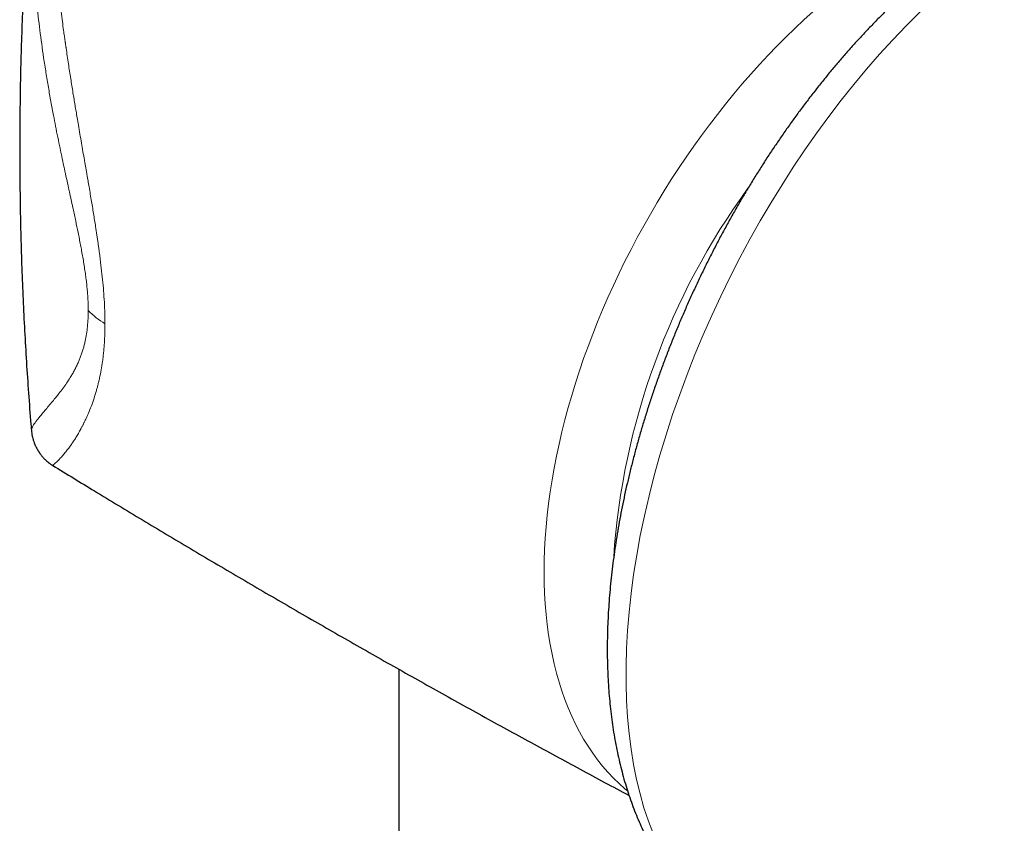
# Model space of a CAD drawing. Header units: millimetres. Extents: x 8 to 984, y 12 to 973.
# Tile 148 of 256: x 809 to 840, y 328 to 353. Entities that reach past the tile are written whole.
import ezdxf

# ---------------------------------------------------------------- set-up
doc = ezdxf.new("R2010")
doc.units = ezdxf.units.MM

msp = doc.modelspace()

# ---------------------------------------------------------------- linework, layer by layer
at = {"color": 7, "linetype": 'Continuous', "lineweight": 30}
for p, q in [((810.333, 339.41), (810.333, 339.41)), ((821.153, 333.039), (821.153, 320.268))]:
    msp.add_line(p, q, dxfattribs=at)
at = {"color": 252, "linetype": 'Continuous', "lineweight": 0, "flags": 128}
msp.add_lwpolyline([(828.302, 329.238), (828.226, 329.3), (828.042, 329.464), (827.865, 329.636), (827.693, 329.817), (827.528, 330.007), (827.37, 330.205), (827.218, 330.413), (827.073, 330.628), (826.934, 330.852), (826.803, 331.084), (826.679, 331.323), (826.561, 331.571), (826.451, 331.826), (826.349, 332.088), (826.253, 332.358), (826.165, 332.635), (826.084, 332.918), (826.011, 333.209), (825.946, 333.505), (825.888, 333.808), (825.837, 334.117), (825.795, 334.432), (825.76, 334.753), (825.733, 335.079), (825.713, 335.41), (825.702, 335.746), (825.698, 336.086), (825.702, 336.432), (825.713, 336.781), (825.733, 337.135), (825.76, 337.492), (825.795, 337.853), (825.837, 338.217), (825.888, 338.584), (825.946, 338.954), (826.011, 339.326), (826.084, 339.701), (826.165, 340.078), (826.253, 340.456), (826.349, 340.836), (826.451, 341.217), (826.561, 341.599), (826.679, 341.982), (826.803, 342.365), (826.934, 342.749), (827.073, 343.132), (827.218, 343.515), (827.37, 343.898), (827.528, 344.279), (827.693, 344.66), (827.865, 345.039), (828.042, 345.416), (828.226, 345.792), (828.416, 346.165), (828.612, 346.536), (828.814, 346.905), (829.021, 347.27), (829.234, 347.632), (829.452, 347.991), (829.675, 348.346), (829.904, 348.697), (830.137, 349.044), (830.375, 349.387), (830.618, 349.725), (830.865, 350.058), (831.116, 350.386), (831.371, 350.709), (831.63, 351.026), (831.893, 351.338), (832.16, 351.643), (832.429, 351.942), (832.702, 352.235), (832.978, 352.522), (833.257, 352.801), (833.538, 353.074), (833.822, 353.34), (834.108, 353.598)], dxfattribs=at)
at = {"color": 252, "linetype": 'Continuous', "lineweight": 0}
for centre, radius, start, end in [((849.9, 335.054), 22.077, 143.8533, 176.1259), ((813.055, 345.749), 2.197, 222.7934, 240.2775)]:
    msp.add_arc(centre, radius, start, end, dxfattribs=at)
msp.add_ellipse((840.23, 340.903), major_axis=(8.186, 16.412), ratio=0.532315, start_param=0.764768, end_param=3.109152, dxfattribs=at)
for points, knots in [([(810.527, 360.52), (810.503, 360.367), (810.454, 360.056), (810.397, 359.575), (810.353, 359.072), (810.325, 358.578), (810.311, 358.134), (810.306, 357.743), (810.308, 357.373), (810.314, 357.076), (810.32, 356.857), (810.325, 356.721), (810.33, 356.598), (810.335, 356.491), (810.34, 356.397), (810.345, 356.3), (810.353, 356.162), (810.364, 355.977), (810.38, 355.739), (810.399, 355.482), (810.422, 355.204), (810.45, 354.905), (810.481, 354.588), (810.515, 354.265), (810.553, 353.935), (810.592, 353.612), (810.632, 353.299), (810.667, 353.043), (810.695, 352.839), (810.712, 352.717), (810.723, 352.638), (810.729, 352.6), (810.734, 352.563), (810.739, 352.526), (810.745, 352.491), (810.772, 352.305), (810.821, 351.975), (810.893, 351.51), (810.952, 351.141), (810.998, 350.862), (811.03, 350.668), (811.062, 350.476), (811.097, 350.27), (811.153, 349.941), (811.229, 349.498), (811.299, 349.094), (811.344, 348.839), (811.364, 348.725), (811.383, 348.612), (811.403, 348.5), (811.422, 348.39), (811.44, 348.281), (811.479, 348.057), (811.535, 347.724), (811.607, 347.288), (811.659, 346.959), (811.695, 346.731), (811.715, 346.597), (811.734, 346.465), (811.753, 346.336), (811.771, 346.208), (811.788, 346.083), (811.816, 345.873), (811.852, 345.582), (811.891, 345.219), (811.924, 344.862), (811.947, 344.512), (811.963, 344.167), (811.965, 343.95), (811.966, 343.841)], [0, 0, 0, 0, 0.028756, 0.058651, 0.089696, 0.12182, 0.149414, 0.170787, 0.193123, 0.216426, 0.224491, 0.232665, 0.24095, 0.24655, 0.252034, 0.257817, 0.2639, 0.276885, 0.291054, 0.306408, 0.322946, 0.34067, 0.359579, 0.379324, 0.397921, 0.418102, 0.436512, 0.453151, 0.463162, 0.472401, 0.474693, 0.476933, 0.479119, 0.481252, 0.483333, 0.48536, 0.513979, 0.541141, 0.566846, 0.57846, 0.58975, 0.600717, 0.612047, 0.625554, 0.658169, 0.689151, 0.695884, 0.702535, 0.709104, 0.715593, 0.722, 0.728327, 0.734574, 0.761045, 0.786501, 0.810964, 0.818984, 0.826895, 0.834698, 0.842395, 0.849988, 0.857476, 0.864862, 0.887831, 0.910129, 0.931808, 0.954823, 0.977527, 1, 1, 1, 1]), ([(811.443, 344.257), (811.443, 344.311), (811.442, 344.419), (811.435, 344.587), (811.424, 344.762), (811.408, 344.942), (811.389, 345.127), (811.366, 345.316), (811.338, 345.509), (811.307, 345.71), (811.273, 345.915), (811.238, 346.114), (811.201, 346.307), (811.164, 346.497), (811.114, 346.746), (811.049, 347.06), (810.988, 347.344), (810.945, 347.542), (810.922, 347.647), (810.899, 347.754), (810.875, 347.862), (810.851, 347.972), (810.813, 348.144), (810.762, 348.381), (810.696, 348.686), (810.628, 349.003), (810.559, 349.332), (810.489, 349.672), (810.421, 350.012), (810.349, 350.383), (810.274, 350.787), (810.195, 351.235), (810.119, 351.693), (810.027, 352.29), (809.926, 353.019), (809.828, 353.881), (809.766, 354.59), (809.727, 355.146), (809.704, 355.543), (809.687, 355.937), (809.674, 356.343), (809.666, 356.829), (809.667, 357.384), (809.682, 357.988), (809.711, 358.567), (809.74, 359.005), (809.765, 359.246), (809.771, 359.305)], [0, 0, 0, 0, 0.012494, 0.025075, 0.037775, 0.050625, 0.063656, 0.076487, 0.089648, 0.103162, 0.117049, 0.130713, 0.14281, 0.155311, 0.168225, 0.191977, 0.217066, 0.223862, 0.230752, 0.237737, 0.244817, 0.251993, 0.259264, 0.278425, 0.298348, 0.319039, 0.3405, 0.362736, 0.385749, 0.406932, 0.435511, 0.464758, 0.494678, 0.525272, 0.581595, 0.637516, 0.694375, 0.720996, 0.747138, 0.772805, 0.798908, 0.827738, 0.869574, 0.910157, 0.949513, 0.987671, 1, 1, 1, 1]), ([(809.665, 340.512), (809.665, 340.512), (809.664, 340.517), (809.665, 340.529), (809.67, 340.549), (809.679, 340.574), (809.693, 340.603), (809.711, 340.636), (809.738, 340.681), (809.779, 340.741), (809.837, 340.82), (809.907, 340.91), (809.989, 341.011), (810.087, 341.128), (810.199, 341.26), (810.317, 341.4), (810.403, 341.505), (810.451, 341.564), (810.466, 341.582), (810.48, 341.601), (810.495, 341.619), (810.51, 341.638), (810.56, 341.701), (810.644, 341.812), (810.764, 341.98), (810.865, 342.135), (810.949, 342.274), (811, 342.366), (811.032, 342.429), (811.049, 342.461), (811.065, 342.493), (811.081, 342.525), (811.096, 342.557), (811.123, 342.615), (811.159, 342.699), (811.204, 342.812), (811.246, 342.929), (811.283, 343.048), (811.317, 343.17), (811.354, 343.324), (811.39, 343.514), (811.42, 343.749), (811.439, 343.994), (811.442, 344.17), (811.443, 344.257)], [0, 0, 0, 0, 0.0015519, 0.0276937, 0.0542353, 0.0811797, 0.1085296, 0.1362881, 0.1644577, 0.2111126, 0.2581907, 0.3057007, 0.3536498, 0.4034335, 0.4579131, 0.5100853, 0.5540983, 0.5597309, 0.5653333, 0.5709054, 0.5764474, 0.5819592, 0.5874405, 0.6323006, 0.6744952, 0.7140562, 0.7387434, 0.7623145, 0.7683055, 0.7742215, 0.7800627, 0.7858294, 0.7915221, 0.7971408, 0.8155666, 0.8334173, 0.8507101, 0.8674644, 0.8837014, 0.8994443, 0.9255258, 0.9508734, 0.9756425, 1, 1, 1, 1]), ([(811.966, 343.841), (811.965, 343.781), (811.965, 343.661), (811.96, 343.485), (811.952, 343.312), (811.941, 343.144), (811.927, 342.979), (811.909, 342.817), (811.884, 342.62), (811.847, 342.39), (811.81, 342.203), (811.783, 342.083), (811.77, 342.027), (811.756, 341.971), (811.742, 341.916), (811.728, 341.861), (811.713, 341.807), (811.679, 341.685), (811.622, 341.501), (811.538, 341.264), (811.457, 341.063), (811.382, 340.893), (811.332, 340.788), (811.298, 340.718), (811.28, 340.682), (811.261, 340.647), (811.243, 340.611), (811.225, 340.577), (811.188, 340.508), (811.132, 340.408), (811.057, 340.283), (810.984, 340.169), (810.923, 340.079), (810.873, 340.009), (810.831, 339.951), (810.788, 339.895), (810.749, 339.845), (810.709, 339.796), (810.668, 339.747), (810.623, 339.695), (810.579, 339.646), (810.546, 339.611), (810.523, 339.587), (810.507, 339.571), (810.492, 339.556), (810.478, 339.541), (810.464, 339.528), (810.45, 339.515), (810.428, 339.494), (810.4, 339.469), (810.371, 339.444), (810.351, 339.426), (810.34, 339.416), (810.335, 339.412), (810.333, 339.41), (810.333, 339.41), (810.333, 339.41)], [0, 0, 0, 0, 0.015364, 0.030824, 0.046397, 0.062101, 0.077952, 0.093967, 0.110162, 0.138812, 0.168561, 0.175398, 0.182294, 0.18925, 0.196267, 0.203345, 0.210485, 0.217688, 0.251959, 0.288294, 0.326738, 0.353286, 0.380778, 0.388135, 0.395559, 0.403047, 0.410602, 0.418222, 0.425909, 0.45641, 0.488136, 0.521092, 0.550762, 0.569829, 0.589774, 0.610596, 0.631066, 0.648254, 0.671578, 0.696942, 0.724346, 0.749084, 0.760036, 0.770988, 0.781942, 0.792896, 0.803851, 0.814806, 0.825763, 0.860884, 0.894478, 0.926546, 0.957089, 0.975509, 0.993328, 1, 1, 1, 1])]:
    msp.add_open_spline(points, degree=3, knots=knots, dxfattribs=at)
at = {"color": 7, "linetype": 'Continuous', "lineweight": 30}
for points, knots in [([(809.77, 359.305), (809.769, 359.3), (809.736, 358.97), (809.68, 358.315), (809.6, 357.339), (809.531, 356.362), (809.471, 355.383), (809.419, 354.404), (809.377, 353.425), (809.344, 352.445), (809.319, 351.464), (809.304, 350.483), (809.298, 349.502), (809.301, 348.522), (809.313, 347.541), (809.333, 346.561), (809.363, 345.581), (809.402, 344.602), (809.45, 343.624), (809.507, 342.647), (809.574, 341.671), (809.626, 340.959), (809.66, 340.573), (809.665, 340.512)], [0, 0, 0, 0, 0.000858, 0.052923, 0.104999, 0.157082, 0.209172, 0.261267, 0.313365, 0.365464, 0.417563, 0.46966, 0.521753, 0.57384, 0.625921, 0.677993, 0.730054, 0.782102, 0.834136, 0.886155, 0.938157, 0.990139, 1, 1, 1, 1]), ([(838.958, 355.777), (838.909, 355.742), (838.767, 355.642), (838.532, 355.471), (838.256, 355.261), (837.98, 355.043), (837.707, 354.819), (837.435, 354.589), (837.165, 354.351), (836.896, 354.107), (836.63, 353.857), (836.366, 353.6), (836.104, 353.338), (835.844, 353.069), (835.587, 352.795), (835.332, 352.515), (835.08, 352.23), (834.83, 351.939), (834.584, 351.643), (834.34, 351.342), (834.099, 351.036), (833.861, 350.726), (833.626, 350.411), (833.395, 350.091), (833.167, 349.767), (832.942, 349.439), (832.721, 349.107), (832.503, 348.771), (832.289, 348.432), (832.079, 348.089), (831.873, 347.743), (831.671, 347.393), (831.472, 347.041), (831.278, 346.686), (831.088, 346.328), (830.903, 345.967), (830.722, 345.604), (830.545, 345.239), (830.373, 344.872), (830.205, 344.503), (830.043, 344.133), (829.885, 343.761), (829.732, 343.387), (829.583, 343.012), (829.44, 342.637), (829.302, 342.26), (829.169, 341.883), (829.041, 341.505), (828.919, 341.127), (828.802, 340.749), (828.69, 340.371), (828.584, 339.993), (828.483, 339.615), (828.388, 339.238), (828.299, 338.861), (828.215, 338.485), (828.137, 338.111), (828.065, 337.737), (827.999, 337.365), (827.938, 336.994), (827.884, 336.624), (827.836, 336.257), (827.794, 335.891), (827.758, 335.527), (827.728, 335.166), (827.704, 334.807), (827.687, 334.451), (827.676, 334.097), (827.671, 333.746), (827.673, 333.399), (827.682, 333.054), (827.697, 332.713), (827.718, 332.376), (827.747, 332.042), (827.781, 331.712), (827.823, 331.386), (827.871, 331.065), (827.926, 330.748), (827.988, 330.436), (828.057, 330.129), (828.132, 329.827), (828.215, 329.53), (828.303, 329.24), (828.399, 328.955), (828.501, 328.676), (828.61, 328.404), (828.725, 328.138), (828.847, 327.879), (828.975, 327.627), (829.109, 327.382), (829.249, 327.145), (829.395, 326.915), (829.546, 326.692), (829.703, 326.478), (829.866, 326.271), (830.034, 326.072), (830.207, 325.881), (830.385, 325.698), (830.568, 325.523), (830.755, 325.356), (830.947, 325.197), (831.144, 325.046), (831.345, 324.903), (831.55, 324.77), (831.69, 324.683), (831.763, 324.642), (831.765, 324.641)], [0, 0, 0, 0, 0.0052959, 0.015286, 0.0252691, 0.0352463, 0.0452163, 0.0551786, 0.0651324, 0.0750773, 0.0850132, 0.0949398, 0.104857, 0.1147651, 0.1246638, 0.1345534, 0.144434, 0.1543062, 0.1641699, 0.1740255, 0.1838735, 0.193714, 0.2035473, 0.213374, 0.2231944, 0.2330087, 0.2428175, 0.2526211, 0.2624199, 0.2722142, 0.2820045, 0.2917912, 0.3015746, 0.311355, 0.3211331, 0.3309092, 0.3406835, 0.3504566, 0.3602288, 0.3700007, 0.3797724, 0.3895445, 0.3993173, 0.409091, 0.4188664, 0.4286436, 0.4384233, 0.4482057, 0.4579915, 0.4677808, 0.4775744, 0.4873724, 0.4971756, 0.5069842, 0.5167987, 0.5266196, 0.5364473, 0.5462822, 0.5561247, 0.5659752, 0.5758341, 0.5857016, 0.5955781, 0.6054638, 0.6153589, 0.6252634, 0.6351774, 0.6451007, 0.6550331, 0.6649742, 0.6749235, 0.6848802, 0.6948433, 0.7048116, 0.7147836, 0.7247573, 0.7347298, 0.7446985, 0.7546602, 0.7646115, 0.7745487, 0.7844675, 0.7943635, 0.8042321, 0.8140683, 0.8238672, 0.8336242, 0.8433345, 0.852994, 0.8625989, 0.872146, 0.8816328, 0.8910576, 0.9004196, 0.9097187, 0.9189557, 0.9281325, 0.9372513, 0.9463154, 0.9553287, 0.9642953, 0.9732205, 0.9821095, 0.990968, 0.999802, 1, 1, 1, 1]), ([(809.665, 340.512), (809.668, 340.48), (809.674, 340.419), (809.689, 340.332), (809.709, 340.247), (809.733, 340.166), (809.758, 340.098), (809.776, 340.056), (809.789, 340.026), (809.799, 340.006), (809.812, 339.979), (809.829, 339.947), (809.848, 339.915), (809.865, 339.887), (809.875, 339.87), (809.885, 339.854), (809.893, 339.841), (809.9, 339.83), (809.906, 339.821), (809.91, 339.814), (809.912, 339.81), (809.913, 339.808), (809.92, 339.797), (809.93, 339.782), (809.946, 339.761), (809.974, 339.724), (810.025, 339.663), (810.103, 339.582), (810.207, 339.492), (810.288, 339.439), (810.333, 339.409)], [0, 0, 0, 0, 0.073264, 0.137224, 0.191897, 0.256855, 0.303032, 0.320675, 0.336332, 0.362623, 0.387167, 0.420344, 0.458526, 0.472714, 0.484292, 0.494313, 0.504331, 0.515911, 0.53011, 0.55407, 0.584416, 0.618205, 0.640468, 0.660903, 0.680904, 0.701944, 0.751652, 0.816572, 0.899163, 1, 1, 1, 1]), ([(810.333, 339.41), (810.769, 339.143), (811.702, 338.571), (813.139, 337.703), (814.641, 336.806), (816.149, 335.916), (817.661, 335.034), (819.177, 334.16), (820.698, 333.293), (822.224, 332.435), (823.753, 331.584), (825.287, 330.742), (826.821, 329.91), (827.845, 329.362), (828.355, 329.089)], [0, 0, 0, 0, 0.0738291, 0.1580977, 0.2423671, 0.3266366, 0.4109047, 0.4951708, 0.5794337, 0.6636919, 0.7479446, 0.8321905, 0.9164287, 1, 1, 1, 1])]:
    msp.add_open_spline(points, degree=3, knots=knots, dxfattribs=at)

doc.saveas('drawing.dxf')
